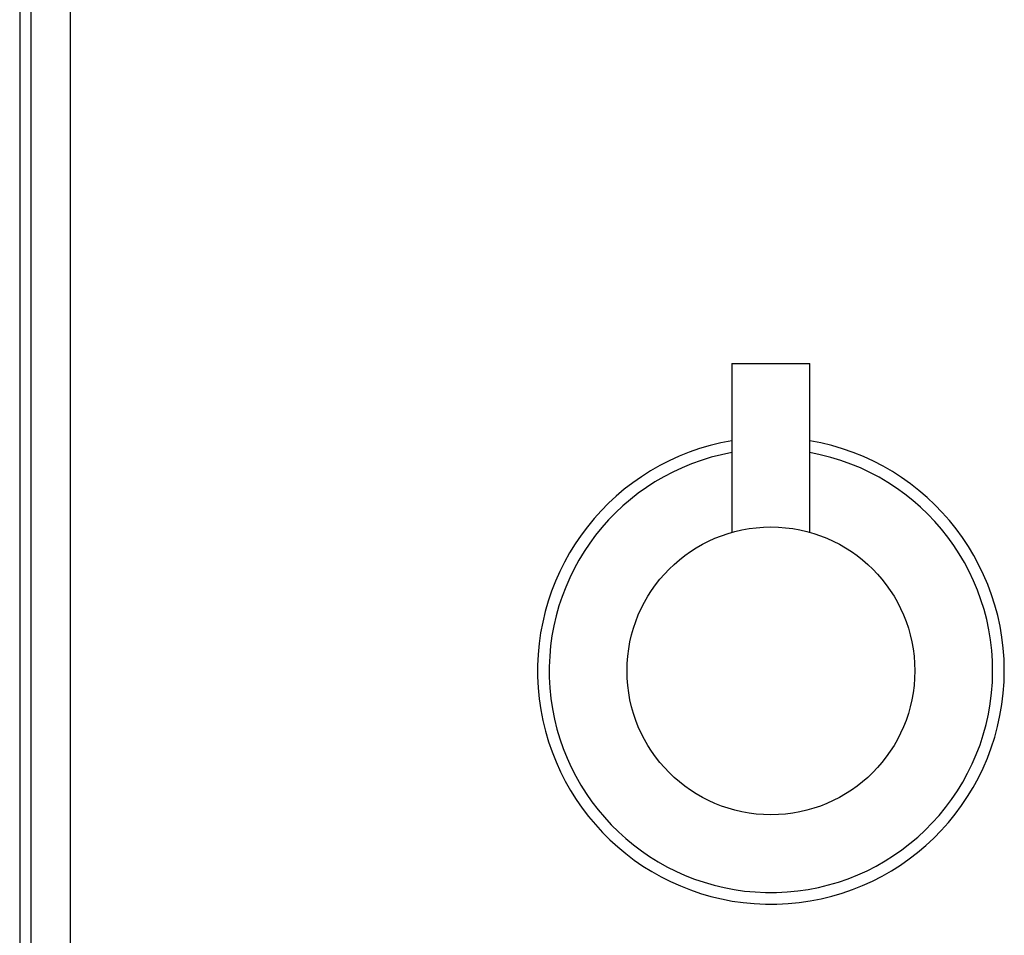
# Model space of a CAD drawing. Header units: millimetres. Extents: x 257.87 to 258.14, y 332.18 to 333.7.
# Tile 2 of 7: x 257.9 to 258.02, y 332.63 to 332.74. Entities that reach past the tile are written whole.
import ezdxf

# ---------------------------------------------------------------- set-up
doc = ezdxf.new("R2010")
doc.units = ezdxf.units.MM
doc.layers.add('SANINDUSA', color=3, linetype='Continuous')

msp = doc.modelspace()

# ---------------------------------------------------------------- linework, layer by layer
at = {"layer": 'SANINDUSA', "linetype": 'Continuous'}
for p, q in [((257.8956992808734, 333.5509292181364), (257.8956992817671, 332.4609292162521)), ((257.8971844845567, 332.3109292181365), (257.8971844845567, 333.5509292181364)), ((257.9021837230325, 333.5509292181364), (257.9021837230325, 332.3109292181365)), ((257.9872494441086, 332.6985123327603), (257.9872608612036, 332.6768238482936)), ((257.9972608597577, 332.6768291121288), (257.997249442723, 332.6985175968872))]:
    msp.add_line(p, q, dxfattribs=at)
at = {"layer": 'SANINDUSA', "linetype": 'Continuous', "flags": 128}
msp.add_lwpolyline([(257.9872494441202, 332.698512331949), (257.9874348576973, 332.6985124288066), (257.987977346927, 332.6985127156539), (257.9888366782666, 332.6985131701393), (257.9899491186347, 332.6985137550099), (257.9912321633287, 332.6985144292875), (257.9925906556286, 332.6985151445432), (257.9939238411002, 332.6985158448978), (257.9951328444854, 332.6985164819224), (257.996127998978, 332.6985170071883), (257.9968354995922, 332.6985173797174), (257.9972028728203, 332.6985175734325), (257.9972494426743, 332.6985175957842)], dxfattribs=at)
at = {"layer": 'SANINDUSA', "linetype": 'Continuous'}
msp.add_circle((257.9922702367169, 332.6590149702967), 0.01850000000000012, dxfattribs=at)
for radius, start, end in [(0.03000000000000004, 99.6242294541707, 268.6358045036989), (0.03000000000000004, 268.6358045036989, 80.43609299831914), (0.02850000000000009, 100.1343439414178, 268.6358045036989), (0.02850000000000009, 268.6358045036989, 79.92597851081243)]:
    msp.add_arc((257.9922702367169, 332.6590149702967), radius, start, end, dxfattribs=at)

doc.saveas('drawing.dxf')
